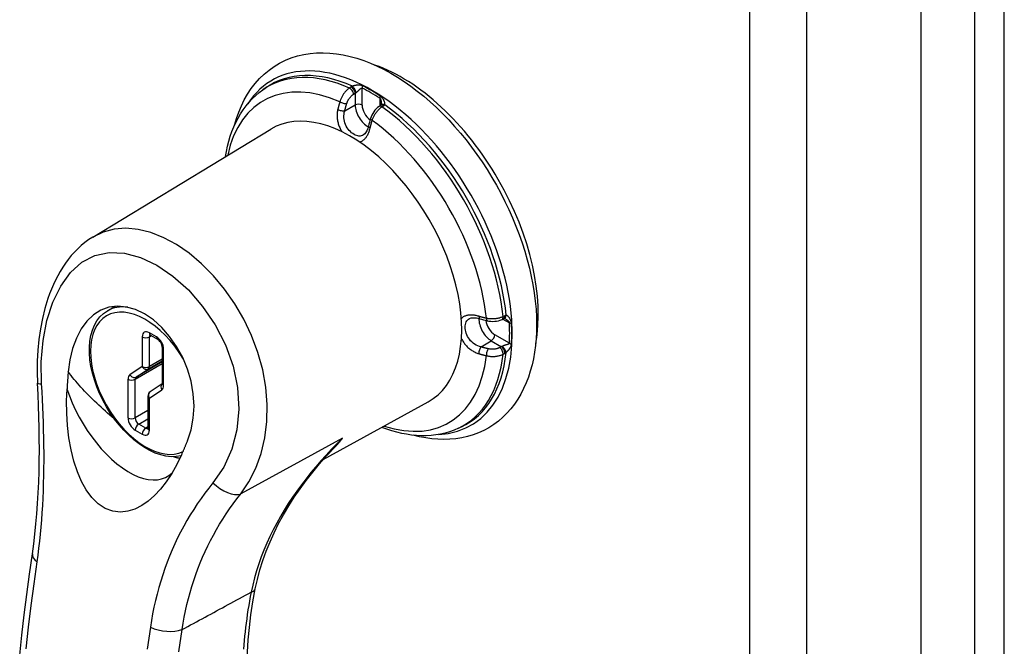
# Model space of a CAD drawing. Header units: inches. Extents: x 15 to 176, y 12 to 99.
# Tile 24 of 26: x 166.2 to 170.11, y 62.73 to 65.22. Entities that reach past the tile are written whole.
import ezdxf

# ---------------------------------------------------------------- set-up
doc = ezdxf.new("R2010")
doc.units = ezdxf.units.IN
doc.header["$MEASUREMENT"] = 0
doc.layers.add('Visible Edges(ANSI)', color=7, linetype='Continuous', lineweight=25)
doc.layers.add('Visible Tangent Edges(ANSI)', color=7, linetype='Continuous', lineweight=25)

msp = doc.modelspace()

# ---------------------------------------------------------------- linework, layer by layer
at = {"layer": 'Visible Edges(ANSI)'}
for p, q in [((169.7809, 83.2122), (169.7809, 44.4441)), ((167.1695, 64.9433), (167.1802, 64.9508)), ((167.6365, 64.8817), (167.6302, 64.8774)), ((167.6381, 64.883), (167.6365, 64.8817)), ((166.4936, 64.3588), (167.2001, 64.7871)), ((166.552, 64.0663), (166.5825, 64.0839)), ((168.1184, 64.0319), (168.1252, 64.0352)), ((168.1272, 64.0359), (168.1252, 64.0352)), ((166.7226, 63.97), (166.7509, 63.9537)), ((166.7691, 63.922), (166.7691, 63.7781)), ((166.769, 63.7759), (166.7215, 63.7446)), ((166.7126, 63.7279), (166.7126, 63.6006)), ((167.4088, 63.476), (167.8251, 63.7046)), ((167.9451, 63.6), (167.9569, 63.6055))]:
    msp.add_line(p, q, dxfattribs=at)
at = {"layer": 'Visible Edges(ANSI)', "flags": 128}
for points in [[(167.0563, 64.8022), (167.0641, 64.8289), (167.0732, 64.8547), (167.0836, 64.8795), (167.0954, 64.9034), (167.1085, 64.9262), (167.1229, 64.9479), (167.1386, 64.9683), (167.1557, 64.9874), (167.1739, 65.0051), (167.1934, 65.0213), (167.214, 65.0359), (167.2357, 65.0489), (167.2584, 65.0601), (167.2819, 65.0696), (167.3061, 65.0773), (167.331, 65.0832), (167.3563, 65.0872), (167.3821, 65.0895), (167.4083, 65.0901), (167.4348, 65.089), (167.4614, 65.0862), (167.4883, 65.0818), (167.5152, 65.0758), (167.5422, 65.0683), (167.5693, 65.0593), (167.5963, 65.0489), (167.6233, 65.037), (167.6502, 65.0237), (167.677, 65.0091), (167.7036, 64.9932), (167.7301, 64.9761), (167.7563, 64.9577), (167.7822, 64.9381), (167.8079, 64.9174), (167.8332, 64.8956), (167.8581, 64.8727), (167.8826, 64.8488), (167.9067, 64.8239), (167.9302, 64.7981), (167.9532, 64.7714), (167.9756, 64.7439), (167.9975, 64.7156), (168.0186, 64.6866), (168.0391, 64.6569), (168.0588, 64.6266), (168.0778, 64.5957), (168.096, 64.5644), (168.1133, 64.5326), (168.1298, 64.5004), (168.1454, 64.4678), (168.1601, 64.435), (168.1738, 64.402), (168.1865, 64.3689), (168.1983, 64.3356), (168.209, 64.3023), (168.2186, 64.269), (168.2272, 64.2358), (168.2347, 64.2028), (168.2411, 64.1699), (168.2464, 64.1373), (168.2505, 64.105), (168.2535, 64.0731), (168.2552, 64.0415), (168.2558, 64.0104)], [(167.0203, 64.678), (167.024, 64.6988), (167.0284, 64.7192), (167.0335, 64.7391), (167.0394, 64.7586), (167.0461, 64.7775), (167.0535, 64.7959), (167.0617, 64.8138), (167.0707, 64.831), (167.0804, 64.8477), (167.0909, 64.8636), (167.1022, 64.8789), (167.1142, 64.8934), (167.127, 64.9072), (167.1405, 64.9201), (167.1547, 64.9322), (167.1695, 64.9433)], [(167.639, 64.8888), (167.6386, 64.8848), (167.6379, 64.8829)], [(167.6302, 64.8774), (167.6243, 64.8729), (167.6189, 64.8678), (167.6139, 64.8622), (167.6093, 64.8561), (167.6052, 64.8496), (167.6016, 64.8428), (167.5986, 64.8358), (167.5962, 64.8286)], [(167.5884, 64.7991), (167.5866, 64.7924), (167.5845, 64.7863), (167.5821, 64.7808), (167.5795, 64.7759), (167.5768, 64.7718), (167.574, 64.7685), (167.5686, 64.764)], [(166.4936, 64.3588), (166.4778, 64.3485), (166.4626, 64.3374), (166.448, 64.3254), (166.4341, 64.3126), (166.4208, 64.2991), (166.4082, 64.285), (166.3963, 64.2702), (166.385, 64.2548), (166.3743, 64.2388), (166.3642, 64.2223), (166.3546, 64.2053), (166.3457, 64.1879), (166.3374, 64.17), (166.3296, 64.1518), (166.3223, 64.1333), (166.3156, 64.1143), (166.3037, 64.0755), (166.2937, 64.0353), (166.2857, 63.9942), (166.2796, 63.9523), (166.2754, 63.9096), (166.273, 63.8663), (166.2726, 63.8226), (166.2741, 63.7788)], [(166.8703, 63.5508), (166.8843, 63.594), (166.8929, 63.64), (166.8958, 63.6881), (166.8929, 63.7372), (166.8842, 63.7864), (166.87, 63.8348), (166.8507, 63.8813), (166.8268, 63.9249), (166.7989, 63.9648), (166.7678, 64), (166.7342, 64.0298), (166.6991, 64.0537), (166.6631, 64.0709), (166.6271, 64.0812), (166.5919, 64.0843), (166.558, 64.0801), (166.5262, 64.0686), (166.497, 64.0502), (166.4708, 64.0251), (166.448, 63.9941), (166.429, 63.9577), (166.4139, 63.9166), (166.403, 63.8719), (166.3964, 63.8244)], [(166.8447, 63.4909), (166.8253, 63.4877), (166.8052, 63.4873), (166.7844, 63.4896), (166.7633, 63.4944), (166.7419, 63.5018), (166.7204, 63.5115), (166.699, 63.5236), (166.6778, 63.5377), (166.6569, 63.554), (166.6366, 63.5721), (166.6169, 63.592), (166.598, 63.6134), (166.5801, 63.6363), (166.5633, 63.6604), (166.5477, 63.6854), (166.5335, 63.7113), (166.5208, 63.7378), (166.5096, 63.7647), (166.5001, 63.7918), (166.4924, 63.8188), (166.4865, 63.8456), (166.4825, 63.8719), (166.4805, 63.8975), (166.4804, 63.9222), (166.4823, 63.9459), (166.4862, 63.9684), (166.4922, 63.9894), (166.5002, 64.0089), (166.5102, 64.0265), (166.5223, 64.0421), (166.5363, 64.0554), (166.552, 64.0663)], [(167.9894, 64.0352), (167.996, 64.0377), (168.0002, 64.0384), (168.0051, 64.0387), (168.0106, 64.0385), (168.0166, 64.0378), (168.023, 64.0366), (168.0296, 64.0349)], [(168.0591, 64.0268), (168.0665, 64.0254), (168.0741, 64.0245), (168.0817, 64.0242), (168.0894, 64.0245), (168.097, 64.0254), (168.1044, 64.0269), (168.1115, 64.029), (168.1184, 64.0319)], [(168.1326, 64.0338), (168.1289, 64.0354), (168.127, 64.0358)], [(168.2558, 64.0104), (168.2553, 63.9826), (168.2538, 63.9552), (168.2513, 63.9283), (168.2478, 63.902), (168.2432, 63.8762), (168.2375, 63.8511), (168.2308, 63.8266), (168.223, 63.8028), (168.2142, 63.7797), (168.2042, 63.7574), (168.1931, 63.736), (168.1809, 63.7155), (168.1676, 63.6959), (168.1533, 63.6773), (168.1379, 63.6599), (168.1214, 63.6436), (168.1039, 63.6285), (168.0854, 63.6148), (168.066, 63.6024), (168.0458, 63.5914), (168.0249, 63.5818), (168.0033, 63.5737), (167.9811, 63.5671), (167.9584, 63.562), (167.9353, 63.5584), (167.9118, 63.5562), (167.888, 63.5555), (167.864, 63.5562), (167.8397, 63.5582), (167.8154, 63.5617), (167.7909, 63.5664), (167.7663, 63.5725)], [(166.7226, 63.97), (166.7205, 63.971), (166.7198, 63.9712)], [(166.7691, 63.922), (166.7688, 63.9256), (166.7678, 63.9301), (166.766, 63.935), (166.7635, 63.9399), (166.7605, 63.9445), (166.7572, 63.9485), (166.7538, 63.9516), (166.7509, 63.9537)], [(166.3964, 63.8244), (166.3961, 63.8216), (166.3959, 63.8188), (166.3957, 63.816), (166.3954, 63.8132), (166.3952, 63.8104), (166.395, 63.8076), (166.3947, 63.8047), (166.3945, 63.8019), (166.3943, 63.7991), (166.3941, 63.7963), (166.3939, 63.7935), (166.3937, 63.7906), (166.3935, 63.7878), (166.3933, 63.785), (166.3931, 63.7822), (166.3929, 63.7793), (166.3927, 63.7765), (166.3925, 63.7737), (166.3923, 63.7708), (166.3922, 63.768), (166.392, 63.7652), (166.3918, 63.7623), (166.3917, 63.7595), (166.3915, 63.7567)], [(166.2541, 63.1023), (166.2593, 63.1409), (166.264, 63.1803), (166.2682, 63.2202), (166.2718, 63.2608), (166.2748, 63.3019), (166.2772, 63.3435), (166.2791, 63.3856), (166.2805, 63.428), (166.2814, 63.4708), (166.2817, 63.5139), (166.2815, 63.5575), (166.2809, 63.6013), (166.2798, 63.6454), (166.2783, 63.6897), (166.2764, 63.7342), (166.2741, 63.7788)], [(166.8462, 63.4942), (166.8277, 63.4562), (166.8074, 63.4204), (166.7856, 63.3877), (166.7627, 63.3584), (166.7388, 63.3328), (166.714, 63.3111), (166.6884, 63.2934), (166.6613, 63.2796), (166.6327, 63.2707), (166.6032, 63.2675), (166.5732, 63.2711), (166.5436, 63.2821), (166.5157, 63.3004), (166.4902, 63.3253), (166.4679, 63.3553), (166.4488, 63.3893), (166.4325, 63.4272), (166.4187, 63.4691), (166.4075, 63.5145), (166.399, 63.5627), (166.3934, 63.6115), (166.3905, 63.6603), (166.3899, 63.7087), (166.3915, 63.7567)], [(166.7688, 63.7751), (166.769, 63.7759), (166.7691, 63.7781)], [(166.7122, 63.5975), (166.7124, 63.5983), (166.7126, 63.6006)], [(167.9451, 63.6), (167.928, 63.5927), (167.9105, 63.5864), (167.8925, 63.5812), (167.8743, 63.577), (167.8557, 63.5738), (167.8368, 63.5717), (167.8177, 63.5706), (167.7984, 63.5705), (167.779, 63.5714), (167.7595, 63.5732), (167.7398, 63.576), (167.7201, 63.5797), (167.7003, 63.5843), (167.6804, 63.5898), (167.6606, 63.5962), (167.6407, 63.6034)], [(166.8462, 63.4942), (166.8472, 63.4965), (166.8482, 63.4988), (166.8493, 63.5012), (166.8503, 63.5035), (166.8514, 63.5059), (166.8524, 63.5082), (166.8534, 63.5106), (166.8545, 63.5129), (166.8555, 63.5153), (166.8565, 63.5177), (166.8575, 63.52), (166.8585, 63.5224), (166.8595, 63.5248), (166.8605, 63.5272), (166.8615, 63.5295), (166.8625, 63.5319), (166.8635, 63.5343), (166.8645, 63.5366), (166.8655, 63.539), (166.8665, 63.5414), (166.8674, 63.5437), (166.8684, 63.5461), (166.8693, 63.5485), (166.8703, 63.5508)], [(167.1391, 62.9625), (167.1475, 63.0004), (167.1575, 63.038), (167.1692, 63.0754), (167.1826, 63.1126), (167.1975, 63.1493), (167.2139, 63.1857), (167.2317, 63.2215), (167.251, 63.2569), (167.2716, 63.2917), (167.2936, 63.3261), (167.3168, 63.36), (167.3413, 63.3934), (167.367, 63.4263), (167.3937, 63.4585), (167.4214, 63.4902), (167.4501, 63.5212)], [(166.2036, 62.6994), (166.2124, 62.7795), (166.2219, 62.8599), (166.2319, 62.9405), (166.2427, 63.0213), (166.2541, 63.1023)], [(167.1072, 62.5704), (167.1057, 62.6164), (167.1058, 62.6633), (167.1074, 62.7113), (167.1106, 62.7601), (167.1154, 62.8097), (167.1217, 62.86), (167.1297, 62.911), (167.1391, 62.9625)]]:
    msp.add_lwpolyline(points, dxfattribs=at)
at = {"layer": 'Visible Edges(ANSI)'}
msp.add_arc((166.7326, 63.7279), 0.02, 123.4657, 180, dxfattribs=at)
for centre, major_axis, ratio, start_param, end_param in [((167.7197, 64.3654), (0.3839, -0.6649), 0.57735, 0.588748, 2.552845), ((167.5165, 64.2481), (0.3125, -0.5413), 0.57735, 6.270842, 9.437121), ((167.8666, 64.8517), (-0.2023, -0.3606), 0.584188, 5.089979, 5.16828), ((168.2143, 64.2494), (0.4134, -0.0051), 0.584026, 4.256552, 4.334872)]:
    msp.add_ellipse(centre, major_axis=major_axis, ratio=ratio, start_param=start_param, end_param=end_param, dxfattribs=at)
at = {"layer": 'Visible Tangent Edges(ANSI)'}
for p, q in [((169.9937, 83.4935), (169.9937, 44.4389)), ((170.1124, 44.4389), (170.1124, 83.4935)), ((169.1014, 82.9513), (169.1014, 44.1832)), ((169.3291, 44.1832), (169.3291, 82.9513)), ((167.5192, 64.9544), (167.5127, 64.9502)), ((167.529, 64.9257), (167.5355, 64.9299)), ((167.5355, 64.9299), (167.5355, 64.8829)), ((167.5631, 64.8828), (167.5631, 64.95)), ((167.6332, 64.9095), (167.6332, 64.8795)), ((167.4941, 64.8598), (167.5355, 64.8829)), ((167.6419, 64.8756), (167.6482, 64.8799)), ((168.1217, 64.0334), (168.1477, 64.0184)), ((168.1295, 64.0463), (168.1226, 64.043)), ((166.6902, 63.9628), (166.6902, 63.8447)), ((166.7467, 63.9628), (166.7184, 63.9792)), ((166.7184, 63.9628), (166.7267, 63.9676)), ((166.7184, 63.8447), (166.7184, 63.9628)), ((168.1477, 63.9375), (168.0895, 63.9711)), ((166.775, 63.77), (166.775, 63.9139)), ((168.035, 63.9228), (168.0758, 63.9472)), ((168.0758, 63.9472), (168.1165, 63.9236)), ((168.1165, 63.9236), (168.1096, 63.9201)), ((166.7691, 63.874), (166.7184, 63.8447)), ((168.1226, 63.8937), (168.1295, 63.8973)), ((166.6902, 63.8447), (166.6412, 63.8123)), ((166.6619, 63.7944), (166.7691, 63.8564)), ((166.7691, 63.8631), (166.6657, 63.8034)), ((166.6657, 63.8034), (166.7146, 63.8357)), ((166.7146, 63.8357), (166.7691, 63.8672)), ((166.6336, 63.7944), (166.6336, 63.6414)), ((166.6619, 63.6414), (166.6619, 63.7944)), ((166.7184, 63.7197), (166.7674, 63.7521)), ((166.7184, 63.5924), (166.7184, 63.7197)), ((166.7126, 63.6707), (166.6619, 63.6414)), ((166.676, 63.6169), (166.7126, 63.638)), ((166.7043, 63.6006), (166.676, 63.6169)), ((166.7126, 63.6053), (166.7043, 63.6006)), ((166.6619, 63.5924), (166.6902, 63.5761)), ((167.4853, 63.5608), (167.0812, 63.3392))]:
    msp.add_line(p, q, dxfattribs=at)
at = {"layer": 'Visible Tangent Edges(ANSI)', "flags": 128}
for points in [[(167.5127, 64.9502), (167.5106, 64.9488), (167.5085, 64.9472), (167.5065, 64.9456), (167.5044, 64.9439), (167.5024, 64.9421), (167.5005, 64.9401), (167.4985, 64.9381), (167.4966, 64.9361), (167.4948, 64.9339), (167.493, 64.9317), (167.4912, 64.9294), (167.4895, 64.927), (167.4879, 64.9246), (167.4863, 64.9221), (167.4848, 64.9195), (167.4834, 64.917), (167.482, 64.9144), (167.4807, 64.9117), (167.4795, 64.9091), (167.4784, 64.9064), (167.4773, 64.9036), (167.4764, 64.9009), (167.4755, 64.8982), (167.4747, 64.8955)], [(167.5019, 64.8882), (167.5025, 64.89), (167.5031, 64.8919), (167.5038, 64.8938), (167.5046, 64.8956), (167.5054, 64.8975), (167.5063, 64.8993), (167.5073, 64.9011), (167.5083, 64.9029), (167.5093, 64.9047), (167.5104, 64.9064), (167.5115, 64.9081), (167.5127, 64.9098), (167.5139, 64.9114), (167.5151, 64.913), (167.5164, 64.9145), (167.5177, 64.916), (167.5191, 64.9174), (167.5204, 64.9188), (167.5218, 64.9201), (167.5232, 64.9214), (167.5247, 64.9226), (167.5261, 64.9237), (167.5276, 64.9248), (167.529, 64.9257)], [(167.5246, 64.9574), (167.5244, 64.9572), (167.5242, 64.9571), (167.5239, 64.957), (167.5237, 64.9569), (167.5234, 64.9568), (167.5232, 64.9567), (167.523, 64.9565), (167.5227, 64.9564), (167.5225, 64.9563), (167.5223, 64.9562), (167.5221, 64.956), (167.5218, 64.9559), (167.5216, 64.9558), (167.5214, 64.9557), (167.5212, 64.9555), (167.5209, 64.9554), (167.5207, 64.9553), (167.5205, 64.9552), (167.5203, 64.955), (167.5201, 64.9549), (167.5199, 64.9548), (167.5196, 64.9546), (167.5194, 64.9545), (167.5192, 64.9544)], [(167.5644, 64.9588), (167.5626, 64.9596), (167.5608, 64.9602), (167.559, 64.9608), (167.5572, 64.9611), (167.5554, 64.9614), (167.5536, 64.9616), (167.5518, 64.9617), (167.5501, 64.9617), (167.5484, 64.9617), (167.5466, 64.9616), (167.5449, 64.9615), (167.5432, 64.9613), (167.5415, 64.9611), (167.5399, 64.9609), (167.5382, 64.9606), (167.5365, 64.9603), (167.5349, 64.96), (167.5333, 64.9597), (167.5317, 64.9593), (167.5302, 64.959), (167.5287, 64.9586), (167.5272, 64.9582), (167.5259, 64.9578), (167.5246, 64.9574)], [(167.5355, 64.9299), (167.5356, 64.93), (167.5357, 64.9301), (167.5359, 64.9301), (167.536, 64.9302), (167.5361, 64.9303), (167.5362, 64.9304), (167.5363, 64.9304), (167.5364, 64.9305), (167.5365, 64.9306), (167.5366, 64.9307), (167.5367, 64.9307), (167.5368, 64.9308), (167.5369, 64.9309), (167.5371, 64.931), (167.5372, 64.931), (167.5373, 64.9311), (167.5374, 64.9312), (167.5375, 64.9312), (167.5376, 64.9313), (167.5378, 64.9314), (167.5379, 64.9315), (167.538, 64.9315), (167.5381, 64.9316), (167.5382, 64.9317)], [(167.5382, 64.9317), (167.5393, 64.9323), (167.5404, 64.933), (167.5415, 64.9338), (167.5426, 64.9347), (167.5437, 64.9356), (167.5448, 64.9366), (167.5459, 64.9375), (167.547, 64.9385), (167.5481, 64.9396), (167.5492, 64.9406), (167.5503, 64.9416), (167.5513, 64.9427), (167.5524, 64.9437), (167.5534, 64.9447), (167.5544, 64.9457), (167.5554, 64.9466), (167.5564, 64.9474), (167.5574, 64.9482), (167.5584, 64.9489), (167.5594, 64.9495), (167.5603, 64.9499), (167.5613, 64.9502), (167.5622, 64.9502), (167.5631, 64.95)], [(167.4747, 64.8955), (167.4743, 64.8942), (167.474, 64.893), (167.4736, 64.8917), (167.4732, 64.8905), (167.4729, 64.8892), (167.4725, 64.888), (167.4721, 64.8867), (167.4718, 64.8855), (167.4714, 64.8842), (167.4711, 64.883), (167.4708, 64.8818), (167.4704, 64.8805), (167.4701, 64.8793), (167.4698, 64.878), (167.4694, 64.8768), (167.4691, 64.8755), (167.4688, 64.8743), (167.4684, 64.873), (167.4681, 64.8718), (167.4678, 64.8705), (167.4675, 64.8693), (167.4672, 64.8681), (167.4669, 64.8668), (167.4666, 64.8656)], [(167.4941, 64.8598), (167.4943, 64.8609), (167.4946, 64.8621), (167.4949, 64.8633), (167.4952, 64.8645), (167.4955, 64.8657), (167.4958, 64.8668), (167.4962, 64.868), (167.4965, 64.8692), (167.4968, 64.8704), (167.4971, 64.8716), (167.4974, 64.8728), (167.4978, 64.874), (167.4981, 64.8751), (167.4984, 64.8763), (167.4987, 64.8775), (167.4991, 64.8787), (167.4994, 64.8799), (167.4998, 64.8811), (167.5001, 64.8823), (167.5005, 64.8834), (167.5008, 64.8846), (167.5012, 64.8858), (167.5015, 64.887), (167.5019, 64.8882)], [(167.6332, 64.9095), (167.6337, 64.9091), (167.6342, 64.9086), (167.6346, 64.908), (167.6351, 64.9074), (167.6355, 64.9066), (167.6358, 64.9059), (167.6362, 64.9051), (167.6365, 64.9042), (167.6368, 64.9033), (167.6371, 64.9024), (167.6374, 64.9015), (167.6376, 64.9006), (167.6378, 64.8996), (167.638, 64.8987), (167.6382, 64.8977), (167.6384, 64.8967), (167.6385, 64.8957), (167.6386, 64.8947), (167.6387, 64.8937), (167.6388, 64.8927), (167.6389, 64.8917), (167.6389, 64.8907), (167.639, 64.8898), (167.639, 64.8888)], [(167.6526, 64.8835), (167.653, 64.8844), (167.6533, 64.8854), (167.6535, 64.8865), (167.6536, 64.8877), (167.6535, 64.889), (167.6533, 64.8904), (167.653, 64.8918), (167.6527, 64.8933), (167.6522, 64.8948), (167.6516, 64.8963), (167.651, 64.8979), (167.6503, 64.8995), (167.6495, 64.9011), (167.6486, 64.9027), (167.6477, 64.9043), (167.6466, 64.906), (167.6455, 64.9076), (167.6443, 64.9092), (167.6431, 64.9108), (167.6417, 64.9123), (167.6402, 64.9138), (167.6387, 64.9153), (167.637, 64.9166), (167.6353, 64.9178)], [(167.4666, 64.8656), (167.4658, 64.8619), (167.4651, 64.8582), (167.4646, 64.8545), (167.4642, 64.8507), (167.4639, 64.8469), (167.4637, 64.843), (167.4637, 64.8392), (167.4639, 64.8353), (167.4641, 64.8314), (167.4645, 64.8274), (167.465, 64.8235), (167.4657, 64.8196), (167.4665, 64.8158), (167.4675, 64.8119), (167.4685, 64.8081), (167.4697, 64.8043), (167.4711, 64.8005), (167.4725, 64.7968), (167.4741, 64.7932), (167.4758, 64.7896), (167.4775, 64.7861), (167.4794, 64.7826), (167.4814, 64.7793), (167.4834, 64.776)], [(167.5686, 64.7641), (167.5644, 64.7619), (167.5599, 64.7604), (167.5553, 64.7596), (167.5506, 64.7595), (167.5457, 64.7601), (167.5408, 64.7614), (167.5358, 64.7634), (167.5308, 64.7659), (167.5258, 64.7691), (167.521, 64.7728), (167.5163, 64.777), (167.5118, 64.7818), (167.5076, 64.787), (167.5038, 64.7927), (167.5003, 64.7987), (167.4973, 64.805), (167.4949, 64.8116), (167.4929, 64.8184), (167.4916, 64.8254), (167.4909, 64.8324), (167.4908, 64.8394), (167.4913, 64.8463), (167.4924, 64.8531), (167.4941, 64.8598)], [(167.6029, 64.8215), (167.6038, 64.8241), (167.6048, 64.8268), (167.6059, 64.8294), (167.607, 64.8321), (167.6083, 64.8347), (167.6096, 64.8373), (167.6109, 64.8399), (167.6124, 64.8425), (167.6139, 64.845), (167.6154, 64.8475), (167.6171, 64.85), (167.6187, 64.8524), (167.6205, 64.8547), (167.6223, 64.857), (167.6241, 64.8592), (167.626, 64.8614), (167.6279, 64.8635), (167.6298, 64.8655), (167.6318, 64.8674), (167.6338, 64.8692), (167.6358, 64.8709), (167.6379, 64.8726), (167.6399, 64.8741), (167.6419, 64.8756)], [(167.6482, 64.8799), (167.6484, 64.88), (167.6486, 64.8802), (167.6488, 64.8803), (167.649, 64.8804), (167.6492, 64.8806), (167.6494, 64.8807), (167.6496, 64.8809), (167.6498, 64.881), (167.65, 64.8812), (167.6502, 64.8813), (167.6503, 64.8815), (167.6505, 64.8816), (167.6507, 64.8818), (167.6509, 64.8819), (167.6511, 64.8821), (167.6512, 64.8822), (167.6514, 64.8824), (167.6516, 64.8825), (167.6518, 64.8827), (167.6519, 64.8829), (167.6521, 64.883), (167.6522, 64.8832), (167.6524, 64.8833), (167.6526, 64.8835)], [(167.5949, 64.7915), (167.5952, 64.7928), (167.5955, 64.794), (167.5958, 64.7952), (167.5961, 64.7965), (167.5964, 64.7977), (167.5967, 64.799), (167.597, 64.8002), (167.5974, 64.8015), (167.5977, 64.8027), (167.598, 64.804), (167.5983, 64.8052), (167.5987, 64.8065), (167.599, 64.8077), (167.5994, 64.8089), (167.5997, 64.8102), (167.6, 64.8114), (167.6004, 64.8127), (167.6007, 64.814), (167.6011, 64.8152), (167.6015, 64.8165), (167.6018, 64.8177), (167.6022, 64.819), (167.6026, 64.8202), (167.6029, 64.8215)], [(167.5524, 64.736), (167.5548, 64.7366), (167.5573, 64.7374), (167.5597, 64.7384), (167.562, 64.7395), (167.5642, 64.7408), (167.5665, 64.7423), (167.5686, 64.7439), (167.5707, 64.7457), (167.5728, 64.7476), (167.5747, 64.7497), (167.5767, 64.7519), (167.5785, 64.7543), (167.5803, 64.7568), (167.582, 64.7594), (167.5836, 64.7621), (167.5852, 64.765), (167.5867, 64.768), (167.5881, 64.771), (167.5894, 64.7742), (167.5907, 64.7775), (167.5919, 64.7809), (167.5929, 64.7844), (167.594, 64.7879), (167.5949, 64.7915)], [(167.0812, 63.3392), (167.1135, 63.3881), (167.1406, 63.4421), (167.1618, 63.5004), (167.1766, 63.5623), (167.1848, 63.6272), (167.1864, 63.6943), (167.181, 63.7629), (167.1687, 63.832), (167.1495, 63.9005), (167.1242, 63.9676), (167.0933, 64.0325), (167.0574, 64.0943), (167.0171, 64.1522), (166.973, 64.2054), (166.9258, 64.253), (166.8767, 64.2942), (166.8264, 64.3287), (166.7754, 64.3563), (166.7245, 64.3765), (166.6743, 64.3892), (166.6255, 64.394), (166.5788, 64.3906), (166.5348, 64.3787), (166.494, 64.3581)], [(166.2903, 63.7762), (166.2889, 63.8637), (166.2962, 63.9486), (166.312, 64.0282), (166.3358, 64.1008), (166.3672, 64.1645), (166.4056, 64.2178), (166.4507, 64.2589), (166.5018, 64.286), (166.5584, 64.2978), (166.6195, 64.2946), (166.6833, 64.2773), (166.748, 64.2466), (166.8119, 64.2035), (166.8733, 64.1487), (166.9299, 64.0835), (166.9794, 64.0101), (167.0202, 63.9305), (167.0505, 63.8468), (167.0687, 63.7613), (167.0737, 63.6762), (167.0659, 63.5939), (167.0455, 63.5165), (167.0134, 63.4456), (166.971, 63.3832)], [(168.0263, 64.0442), (168.0227, 64.0452), (168.0192, 64.0461), (168.0156, 64.0469), (168.0121, 64.0476), (168.0086, 64.0482), (168.0052, 64.0486), (168.0018, 64.0489), (167.9985, 64.0491), (167.9952, 64.0492), (167.992, 64.0492), (167.9889, 64.049), (167.9859, 64.0487), (167.9829, 64.0483), (167.98, 64.0477), (167.9772, 64.0471), (167.9745, 64.0463), (167.9719, 64.0453), (167.9695, 64.0443), (167.9671, 64.0431), (167.9648, 64.0418), (167.9627, 64.0403), (167.9607, 64.0387), (167.9588, 64.037), (167.957, 64.0352)], [(168.035, 63.9228), (168.0284, 63.9247), (168.022, 63.9271), (168.0157, 63.9301), (168.0097, 63.9337), (168.004, 63.9379), (167.9987, 63.9425), (167.9938, 63.9476), (167.9893, 63.953), (167.9854, 63.9588), (167.9819, 63.9648), (167.9789, 63.971), (167.9765, 63.9772), (167.9746, 63.9835), (167.9732, 63.9897), (167.9724, 63.9957), (167.9721, 64.0015), (167.9724, 64.0071), (167.9732, 64.0123), (167.9746, 64.0172), (167.9765, 64.0218), (167.9789, 64.0259), (167.9819, 64.0295), (167.9854, 64.0326), (167.9894, 64.0352)], [(168.0563, 64.0362), (168.055, 64.0365), (168.0537, 64.0368), (168.0525, 64.0372), (168.0512, 64.0375), (168.0499, 64.0378), (168.0487, 64.0381), (168.0474, 64.0384), (168.0462, 64.0388), (168.0449, 64.0391), (168.0437, 64.0394), (168.0424, 64.0397), (168.0412, 64.0401), (168.0399, 64.0404), (168.0387, 64.0407), (168.0374, 64.0411), (168.0362, 64.0414), (168.0349, 64.0418), (168.0337, 64.0421), (168.0325, 64.0425), (168.0312, 64.0428), (168.03, 64.0432), (168.0288, 64.0435), (168.0275, 64.0439), (168.0263, 64.0442)], [(168.1226, 64.043), (168.1204, 64.0419), (168.118, 64.0409), (168.1156, 64.04), (168.113, 64.0391), (168.1104, 64.0383), (168.1078, 64.0375), (168.1051, 64.0368), (168.1023, 64.0362), (168.0995, 64.0357), (168.0967, 64.0352), (168.0938, 64.0348), (168.0909, 64.0345), (168.088, 64.0342), (168.0851, 64.034), (168.0821, 64.0339), (168.0792, 64.0339), (168.0762, 64.0339), (168.0733, 64.034), (168.0704, 64.0342), (168.0675, 64.0345), (168.0646, 64.0348), (168.0618, 64.0352), (168.059, 64.0357), (168.0563, 64.0362)], [(168.1348, 64.0482), (168.1346, 64.0482), (168.1344, 64.0481), (168.1342, 64.048), (168.1339, 64.048), (168.1337, 64.0479), (168.1335, 64.0478), (168.1333, 64.0478), (168.1331, 64.0477), (168.1328, 64.0476), (168.1326, 64.0475), (168.1324, 64.0475), (168.1322, 64.0474), (168.132, 64.0473), (168.1317, 64.0472), (168.1315, 64.0471), (168.1313, 64.047), (168.1311, 64.0469), (168.1308, 64.0468), (168.1306, 64.0468), (168.1304, 64.0467), (168.1302, 64.0466), (168.13, 64.0465), (168.1297, 64.0464), (168.1295, 64.0463)], [(168.1326, 64.0338), (168.1335, 64.0333), (168.1343, 64.0328), (168.1351, 64.0322), (168.1359, 64.0317), (168.1368, 64.0311), (168.1376, 64.0305), (168.1384, 64.0299), (168.1391, 64.0293), (168.1399, 64.0287), (168.1407, 64.028), (168.1414, 64.0274), (168.1421, 64.0267), (168.1428, 64.026), (168.1435, 64.0253), (168.1441, 64.0247), (168.1447, 64.024), (168.1453, 64.0232), (168.1458, 64.0225), (168.1463, 64.0218), (168.1467, 64.0211), (168.1471, 64.0204), (168.1474, 64.0197), (168.1476, 64.0191), (168.1477, 64.0184)], [(168.1559, 64.0161), (168.1557, 64.0182), (168.1554, 64.0203), (168.1549, 64.0224), (168.1543, 64.0244), (168.1537, 64.0264), (168.1529, 64.0283), (168.1522, 64.0301), (168.1513, 64.0319), (168.1504, 64.0336), (168.1495, 64.0352), (168.1485, 64.0367), (168.1475, 64.0382), (168.1465, 64.0396), (168.1455, 64.041), (168.1444, 64.0422), (168.1433, 64.0434), (168.1423, 64.0445), (168.1412, 64.0454), (168.1401, 64.0463), (168.139, 64.047), (168.1379, 64.0475), (168.1368, 64.0479), (168.1358, 64.0482), (168.1348, 64.0482)], [(167.9573, 63.9555), (167.9591, 63.9521), (167.9611, 63.9487), (167.9631, 63.9454), (167.9652, 63.9421), (167.9675, 63.9388), (167.9698, 63.9356), (167.9723, 63.9325), (167.9748, 63.9295), (167.9775, 63.9266), (167.9803, 63.9237), (167.9831, 63.921), (167.9861, 63.9183), (167.9891, 63.9158), (167.9922, 63.9134), (167.9954, 63.9111), (167.9987, 63.9089), (168.002, 63.9068), (168.0054, 63.9049), (168.0088, 63.9031), (168.0122, 63.9014), (168.0157, 63.8999), (168.0192, 63.8985), (168.0228, 63.8972), (168.0263, 63.8961)], [(168.0635, 63.9154), (168.0623, 63.9156), (168.0611, 63.9159), (168.0599, 63.9162), (168.0587, 63.9165), (168.0575, 63.9168), (168.0563, 63.9171), (168.0551, 63.9174), (168.0539, 63.9177), (168.0527, 63.918), (168.0515, 63.9183), (168.0503, 63.9186), (168.0491, 63.9189), (168.048, 63.9192), (168.0468, 63.9195), (168.0456, 63.9198), (168.0444, 63.9202), (168.0432, 63.9205), (168.042, 63.9208), (168.0409, 63.9211), (168.0397, 63.9215), (168.0385, 63.9218), (168.0373, 63.9221), (168.0362, 63.9225), (168.035, 63.9228)], [(168.1096, 63.9201), (168.1081, 63.9193), (168.1064, 63.9186), (168.1047, 63.9179), (168.103, 63.9173), (168.1012, 63.9167), (168.0993, 63.9161), (168.0975, 63.9156), (168.0956, 63.9152), (168.0936, 63.9148), (168.0916, 63.9144), (168.0897, 63.9141), (168.0876, 63.9139), (168.0856, 63.9137), (168.0836, 63.9136), (168.0815, 63.9135), (168.0795, 63.9135), (168.0774, 63.9136), (168.0754, 63.9137), (168.0734, 63.9138), (168.0714, 63.914), (168.0694, 63.9143), (168.0674, 63.9146), (168.0654, 63.9149), (168.0635, 63.9154)], [(168.1194, 63.9251), (168.1192, 63.925), (168.1191, 63.925), (168.119, 63.9249), (168.1189, 63.9248), (168.1188, 63.9248), (168.1186, 63.9247), (168.1185, 63.9246), (168.1184, 63.9246), (168.1183, 63.9245), (168.1182, 63.9244), (168.118, 63.9244), (168.1179, 63.9243), (168.1178, 63.9243), (168.1177, 63.9242), (168.1176, 63.9241), (168.1175, 63.9241), (168.1173, 63.924), (168.1172, 63.924), (168.1171, 63.9239), (168.117, 63.9239), (168.1169, 63.9238), (168.1167, 63.9238), (168.1166, 63.9237), (168.1165, 63.9236)], [(168.1477, 63.9375), (168.1474, 63.9366), (168.1469, 63.9358), (168.1462, 63.9351), (168.1454, 63.9345), (168.1444, 63.934), (168.1433, 63.9335), (168.1421, 63.933), (168.1408, 63.9326), (168.1395, 63.9321), (168.1382, 63.9317), (168.1368, 63.9313), (168.1354, 63.9309), (168.134, 63.9305), (168.1326, 63.9301), (168.1311, 63.9297), (168.1297, 63.9293), (168.1283, 63.9288), (168.1269, 63.9283), (168.1255, 63.9279), (168.1241, 63.9273), (168.1228, 63.9268), (168.1216, 63.9263), (168.1204, 63.9257), (168.1194, 63.9251)], [(168.1348, 63.9005), (168.1358, 63.9014), (168.1368, 63.9023), (168.1379, 63.9034), (168.139, 63.9045), (168.1401, 63.9056), (168.1412, 63.9068), (168.1422, 63.908), (168.1433, 63.9093), (168.1444, 63.9106), (168.1455, 63.9119), (168.1465, 63.9132), (168.1475, 63.9146), (168.1485, 63.916), (168.1495, 63.9174), (168.1504, 63.9189), (168.1513, 63.9204), (168.1521, 63.9219), (168.1529, 63.9235), (168.1537, 63.9251), (168.1543, 63.9267), (168.1549, 63.9285), (168.1554, 63.9303), (168.1557, 63.9322), (168.1559, 63.9342)], [(168.0263, 63.8961), (168.0275, 63.8958), (168.0288, 63.8954), (168.03, 63.895), (168.0312, 63.8947), (168.0325, 63.8943), (168.0337, 63.894), (168.0349, 63.8936), (168.0362, 63.8933), (168.0374, 63.893), (168.0387, 63.8926), (168.0399, 63.8923), (168.0412, 63.892), (168.0424, 63.8916), (168.0437, 63.8913), (168.0449, 63.891), (168.0462, 63.8907), (168.0474, 63.8903), (168.0487, 63.89), (168.0499, 63.8897), (168.0512, 63.8894), (168.0525, 63.8891), (168.0537, 63.8888), (168.055, 63.8885), (168.0563, 63.8882)], [(168.0563, 63.8882), (168.059, 63.8875), (168.0618, 63.8869), (168.0646, 63.8864), (168.0675, 63.8859), (168.0704, 63.8855), (168.0733, 63.8853), (168.0763, 63.8851), (168.0792, 63.8849), (168.0822, 63.8849), (168.0851, 63.8849), (168.088, 63.8851), (168.091, 63.8853), (168.0939, 63.8855), (168.0967, 63.8859), (168.0996, 63.8863), (168.1024, 63.8869), (168.1051, 63.8875), (168.1078, 63.8882), (168.1105, 63.8889), (168.1131, 63.8897), (168.1156, 63.8906), (168.118, 63.8916), (168.1204, 63.8926), (168.1226, 63.8937)], [(168.1295, 63.8973), (168.1297, 63.8974), (168.13, 63.8975), (168.1302, 63.8976), (168.1304, 63.8978), (168.1306, 63.8979), (168.1308, 63.898), (168.1311, 63.8981), (168.1313, 63.8983), (168.1315, 63.8984), (168.1317, 63.8985), (168.132, 63.8986), (168.1322, 63.8988), (168.1324, 63.8989), (168.1326, 63.899), (168.1328, 63.8992), (168.1331, 63.8993), (168.1333, 63.8995), (168.1335, 63.8996), (168.1337, 63.8997), (168.1339, 63.8999), (168.1342, 63.9), (168.1344, 63.9002), (168.1346, 63.9003), (168.1348, 63.9005)], [(166.5796, 63.637), (166.5706, 63.6445), (166.5616, 63.6522), (166.5528, 63.6599), (166.544, 63.6677), (166.5352, 63.6755), (166.5266, 63.6834), (166.518, 63.6912), (166.5096, 63.6992), (166.5012, 63.7071), (166.493, 63.7151), (166.4849, 63.723), (166.477, 63.731), (166.4692, 63.739), (166.4615, 63.7469), (166.4541, 63.7549), (166.4468, 63.7628), (166.4397, 63.7707), (166.4328, 63.7785), (166.4261, 63.7863), (166.4197, 63.794), (166.4135, 63.8017), (166.4075, 63.8093), (166.4016, 63.8169), (166.3957, 63.8247)], [(166.2728, 63.0698), (166.2766, 63.0968), (166.2801, 63.1242), (166.2832, 63.1519), (166.2862, 63.1798), (166.2888, 63.208), (166.2911, 63.2365), (166.2932, 63.2651), (166.295, 63.294), (166.2966, 63.3231), (166.2978, 63.3524), (166.2988, 63.3818), (166.2996, 63.4114), (166.3, 63.4411), (166.3003, 63.471), (166.3003, 63.5011), (166.3, 63.5312), (166.2995, 63.5616), (166.2988, 63.592), (166.2979, 63.6226), (166.2968, 63.6532), (166.2954, 63.6839), (166.2939, 63.7146), (166.2922, 63.7454), (166.2903, 63.7762)], [(166.3914, 63.7566), (166.4011, 63.7284), (166.4124, 63.7003), (166.4253, 63.6723), (166.4395, 63.6447), (166.455, 63.6177), (166.4716, 63.5914), (166.4894, 63.566), (166.5081, 63.5416), (166.5276, 63.5185), (166.5479, 63.4968), (166.5687, 63.4768), (166.5898, 63.4587), (166.6112, 63.4426), (166.6325, 63.4287), (166.6536, 63.4171), (166.6743, 63.4078), (166.6946, 63.401), (166.7142, 63.3967), (166.7329, 63.395), (166.7505, 63.3957), (166.7671, 63.3989), (166.7824, 63.4046), (166.7963, 63.4125), (166.8088, 63.4228)], [(167.4853, 63.5608), (167.4632, 63.5388), (167.4415, 63.5165), (167.4202, 63.4938), (167.3995, 63.4709), (167.3793, 63.4476), (167.3596, 63.4239), (167.3405, 63.4), (167.3219, 63.3757), (167.3039, 63.3511), (167.2866, 63.3262), (167.27, 63.301), (167.254, 63.2756), (167.2387, 63.2498), (167.2242, 63.2238), (167.2104, 63.1974), (167.1973, 63.1708), (167.185, 63.1439), (167.1735, 63.1167), (167.1628, 63.0893), (167.153, 63.0617), (167.144, 63.0339), (167.136, 63.006), (167.1288, 62.9779), (167.1226, 62.9498)], [(167.4375, 63.5077), (167.4396, 63.5098), (167.4417, 63.5118), (167.4438, 63.5139), (167.4459, 63.5159), (167.4479, 63.518), (167.45, 63.5201), (167.452, 63.5223), (167.4541, 63.5244), (167.4561, 63.5266), (167.4581, 63.5287), (167.4601, 63.5309), (167.4621, 63.5331), (167.4641, 63.5354), (167.4661, 63.5376), (167.468, 63.5398), (167.47, 63.5421), (167.4719, 63.5444), (167.4739, 63.5467), (167.4758, 63.549), (167.4777, 63.5513), (167.4796, 63.5537), (167.4815, 63.556), (167.4834, 63.5584), (167.4853, 63.5608)], [(167.4853, 63.5608), (167.4839, 63.5591), (167.4824, 63.5574), (167.481, 63.5557), (167.4796, 63.554), (167.4781, 63.5523), (167.4767, 63.5506), (167.4752, 63.549), (167.4738, 63.5473), (167.4723, 63.5456), (167.4709, 63.544), (167.4694, 63.5423), (167.4679, 63.5407), (167.4665, 63.539), (167.465, 63.5374), (167.4635, 63.5357), (167.462, 63.5341), (167.4606, 63.5325), (167.4591, 63.5308), (167.4576, 63.5292), (167.4561, 63.5276), (167.4546, 63.526), (167.4531, 63.5244), (167.4516, 63.5228), (167.4501, 63.5212)], [(166.8398, 63.4803), (166.8388, 63.4805), (166.8378, 63.4806), (166.8369, 63.4808), (166.8359, 63.481), (166.8349, 63.4812), (166.8338, 63.4814), (166.8328, 63.4817), (166.8318, 63.4819), (166.8307, 63.4822), (166.8297, 63.4824), (166.8286, 63.4827), (166.8275, 63.483), (166.8264, 63.4833), (166.8253, 63.4836), (166.8242, 63.4839), (166.8231, 63.4842), (166.822, 63.4845), (166.8208, 63.4849), (166.8197, 63.4852), (166.8185, 63.4856), (166.8174, 63.486), (166.8162, 63.4863), (166.815, 63.4867), (166.8138, 63.4871)], [(166.971, 63.3832), (166.9547, 63.3629), (166.9389, 63.3422), (166.9236, 63.3212), (166.9088, 63.2998), (166.8945, 63.2781), (166.8807, 63.256), (166.8674, 63.2336), (166.8546, 63.211), (166.8424, 63.188), (166.8307, 63.1647), (166.8195, 63.1411), (166.8088, 63.1172), (166.7986, 63.0931), (166.789, 63.0687), (166.7799, 63.0439), (166.7714, 63.0189), (166.7633, 62.9937), (166.7559, 62.9681), (166.7489, 62.9423), (166.7425, 62.9163), (166.7367, 62.8901), (166.7314, 62.8636), (166.7267, 62.837), (166.7225, 62.8102)], [(166.848, 62.801), (166.8521, 62.826), (166.8567, 62.8509), (166.8618, 62.8755), (166.8674, 62.9001), (166.8735, 62.9244), (166.8801, 62.9485), (166.8872, 62.9724), (166.8948, 62.9961), (166.9029, 63.0195), (166.9114, 63.0427), (166.9205, 63.0656), (166.93, 63.0883), (166.94, 63.1107), (166.9505, 63.1329), (166.9615, 63.1548), (166.9729, 63.1764), (166.9848, 63.1978), (166.9972, 63.2189), (167.0101, 63.2397), (167.0234, 63.2603), (167.0372, 63.2805), (167.0514, 63.3004), (167.0661, 63.32), (167.0812, 63.3392)], [(166.2287, 62.7251), (166.2386, 62.8109), (166.2493, 62.897), (166.2607, 62.9833), (166.2728, 63.0698)], [(166.848, 62.801), (166.8594, 62.8072), (166.8709, 62.8134), (166.8823, 62.8196), (166.8938, 62.8258), (166.9052, 62.832), (166.9167, 62.8382), (166.9281, 62.8444), (166.9395, 62.8506), (166.951, 62.8568), (166.9624, 62.863), (166.9739, 62.8692), (166.9853, 62.8754), (166.9967, 62.8816), (167.0082, 62.8878), (167.0196, 62.894), (167.0311, 62.9002), (167.0425, 62.9064), (167.054, 62.9126), (167.0654, 62.9188), (167.0768, 62.925), (167.0883, 62.9312), (167.0997, 62.9374), (167.1112, 62.9436), (167.1226, 62.9498)], [(167.1226, 62.9498), (167.1192, 62.932), (167.1159, 62.9143), (167.1128, 62.8966), (167.1099, 62.879), (167.1072, 62.8615), (167.1047, 62.844), (167.1023, 62.8266), (167.1001, 62.8093), (167.0981, 62.792), (167.0963, 62.7748), (167.0946, 62.7577), (167.0931, 62.7406), (167.0918, 62.7237)], [(166.7225, 62.8102), (166.7103, 62.7237)], [(166.8356, 62.7124), (166.848, 62.801)]]:
    msp.add_lwpolyline(points, dxfattribs=at)
at = {"layer": 'Visible Tangent Edges(ANSI)'}
for centre, major_axis, ratio, start_param, end_param in [((167.6006, 64.2966), (0.3951, -0.6843), 0.57735, 5.994913, 9.71305), ((167.5773, 64.2832), (-0.3883, 0.6725), 0.57735, 5.615735, 6.334713), ((167.5886, 64.2897), (-0.3889, 0.6736), 0.57735, 5.614372, 6.334713), ((167.5388, 64.261), (-0.3687, 0.6386), 0.57735, 5.621055, 6.853529), ((167.5154, 64.9339), (-0.0106, 0.0166), 0.522168, 3.901264, 5.588401), ((167.5219, 64.9381), (-0.0106, 0.0166), 0.522174, 3.901268, 5.588093), ((167.5273, 64.9411), (-0.0085, 0.0177), 0.398913, 3.973394, 5.644196), ((167.577, 64.958), (0.0089, 0.0176), 0.612921, 1.827198, 2.322261), ((167.5982, 64.2952), (0.3893, -0.6744), 0.57735, 2.292514, 2.419875), ((167.5998, 64.2962), (-0.394, 0.6825), 0.57735, 5.434107, 5.561467), ((167.4882, 64.8964), (-0.0188, 0.0057), 0.315882, 0.871925, 2.47408), ((167.5492, 64.8747), (0.0197, 0), 0.57735, 0.785398, 2.338741), ((167.6471, 64.9175), (-0.0107, -0.0165), 0.539439, 5.0326, 5.527663), ((167.652, 64.8691), (-0.0139, 0.0139), 0.620445, 5.231744, 6.283185), ((167.4804, 64.8679), (-0.0191, 0.0047), 0.374452, 0.861545, 2.455625), ((167.5845, 64.8546), (0.0346, -0.06), 0.57735, 3.926991, 5.56378), ((167.5982, 64.8625), (-0.0248, 0.0429), 0.57735, 0.785398, 2.263129), ((167.6413, 64.8612), (-0.0111, 0.0162), 0.542264, 5.337087, 6.283185), ((167.6476, 64.8655), (-0.0111, 0.0162), 0.542269, 5.337402, 6.283185), ((167.5773, 64.2832), (0.3883, -0.6725), 0.57735, 0.903346, 2.238247), ((167.5886, 64.2897), (0.3889, -0.6736), 0.57735, 0.901983, 2.23961), ((167.6151, 64.8231), (-0.0189, 0.0055), 0.308159, 0, 0.963396), ((167.5388, 64.261), (0.3687, -0.6386), 0.57735, 0.908666, 2.232927), ((167.6075, 64.7945), (-0.0192, 0.0045), 0.368242, 0, 0.93795), ((166.7033, 63.7786), (0.1545, -0.2676), 0.57735, 1.595994, 6.247854), ((166.7144, 63.785), (-0.1624, 0.2813), 0.57735, 5.859126, 6.283185), ((168.0758, 64.0037), (0.0346, -0.06), 0.57735, 3.860998, 5.497787), ((168.0353, 64.0537), (-0.0057, -0.0189), 0.368242, 5.345236, 6.283185), ((168.0895, 64.0116), (-0.0248, 0.0429), 0.57735, 0.878464, 2.356194), ((168.0638, 64.046), (-0.0047, -0.0191), 0.308159, 5.319789, 6.283185), ((168.1099, 64.0496), (0.0085, -0.0178), 0.542264, 0, 0.946098), ((168.1167, 64.0529), (0.0085, -0.0178), 0.542269, 0, 0.945783), ((168.122, 64.0549), (0.0051, -0.019), 0.620445, 0, 1.051442), ((166.7184, 63.9465), (-0.02, 0.0346), 0.57735, 5.497787, 7.068583), ((168.1616, 64.0265), (0.0197, 0.0011), 0.539439, 3.897115, 4.392178), ((167.5982, 64.2952), (0.3893, -0.6744), 0.57735, 0.721718, 0.849078), ((167.5998, 64.2962), (-0.394, 0.6825), 0.57735, 3.863311, 3.990671), ((166.7043, 63.971), (-0.02, 0), 0.57735, 0.785398, 2.356194), ((166.7326, 63.9873), (-0.01, -0.0173), 0.57735, 5.497787, 6.283185), ((166.7326, 63.9547), (-0.01, 0.0173), 0.57735, 0.167906, 0.785398), ((166.7609, 63.971), (-0.01, -0.0173), 0.57735, 5.497787, 6.283185), ((166.7467, 63.9302), (-0.02, 0.0346), 0.57735, 3.926991, 5.497787), ((168.0755, 63.9631), (0.0098, 0.017), 0.57735, 3.944444, 5.497787), ((166.7891, 63.922), (-0.02, 0), 0.57735, 0, 0.785398), ((168.0353, 63.9069), (0.0055, 0.0189), 0.374452, 0.685968, 2.280047), ((168.0638, 63.8994), (0.0045, 0.0192), 0.315882, 0.667512, 2.269668), ((168.1099, 63.9042), (-0.009, 0.0175), 0.522168, 3.836377, 5.523513), ((168.1167, 63.9077), (0.009, -0.0175), 0.522174, 0.695093, 2.381917), ((168.122, 63.9109), (0.0111, -0.0163), 0.398913, 0.638989, 2.309792), ((168.1616, 63.9456), (0.0197, -0.0011), 0.612921, 3.960924, 4.455987), ((167.5388, 64.261), (0.3687, -0.6386), 0.57735, 5.712841, 6.945316), ((167.5773, 64.2832), (0.3883, -0.6725), 0.57735, 6.231658, 6.950635), ((167.5886, 64.2897), (0.3889, -0.6736), 0.57735, 6.231658, 6.951999), ((166.7043, 63.8528), (0.02, 0), 0.57735, 3.926991, 5.497787), ((166.7043, 63.8528), (0.011, -0.0167), 0.815998, 4.663011, 6.233808), ((166.7043, 63.8528), (0.01, -0.0173), 0.57735, 0.034951, 0.785398), ((166.6619, 63.7781), (-0.02, 0.0346), 0.57735, 0.034951, 0.785398), ((166.6477, 63.8026), (-0.02, 0), 0.57735, 0.785398, 2.356194), ((166.6553, 63.8205), (0.011, -0.0167), 0.815998, 4.663011, 6.233808), ((166.676, 63.7863), (-0.01, 0.0173), 0.57735, 0.034951, 0.785398), ((166.3723, 63.7843), (-0.0983, -0.0055), 0.064268, 0, 0.579264), ((166.7815, 63.7602), (-0.011, 0.0167), 0.815998, 0.123049, 1.521419), ((166.7467, 63.7863), (0.02, -0.0346), 0.57735, 0.034951, 0.785398), ((166.7891, 63.7781), (-0.02, 0), 0.57735, 0, 0.785398), ((166.7326, 63.7279), (-0.02, 0), 0.57735, 0, 0.785398), ((166.7326, 63.7279), (-0.011, 0.0167), 0.815998, 0, 1.521419), ((166.6477, 63.6496), (0.02, 0), 0.57735, 3.926991, 5.497787), ((166.6619, 63.6251), (0.02, -0.0346), 0.57735, 3.926991, 5.497787), ((166.676, 63.6332), (-0.01, 0.0173), 0.57735, 0.785398, 2.356194), ((166.676, 63.6006), (0.01, 0.0173), 0.57735, 0.785398, 2.356194), ((166.7043, 63.5842), (0.01, 0.0173), 0.57735, 0.785398, 2.356194), ((166.7043, 63.6169), (0.01, -0.0173), 0.57735, 5.497787, 6.11528), ((166.7326, 63.6006), (-0.02, 0), 0.57735, 0, 0.785398), ((166.6902, 63.6087), (0.02, -0.0346), 0.57735, 5.497787, 7.068583), ((167.0195, 63.4106), (0.0773, -0.061), 0.536564, 4.49591, 5.938841), ((166.3515, 63.0882), (-0.0974, 0.0141), 0.464529, 0, 0.700966), ((167.0812, 62.974), (0.0579, -0.0115), 0.415578, 5.587036, 6.283185), ((166.779, 62.8414), (0.0974, -0.0141), 0.464545, 4.161872, 5.56415)]:
    msp.add_ellipse(centre, major_axis=major_axis, ratio=ratio, start_param=start_param, end_param=end_param, dxfattribs=at)

doc.saveas('drawing.dxf')
